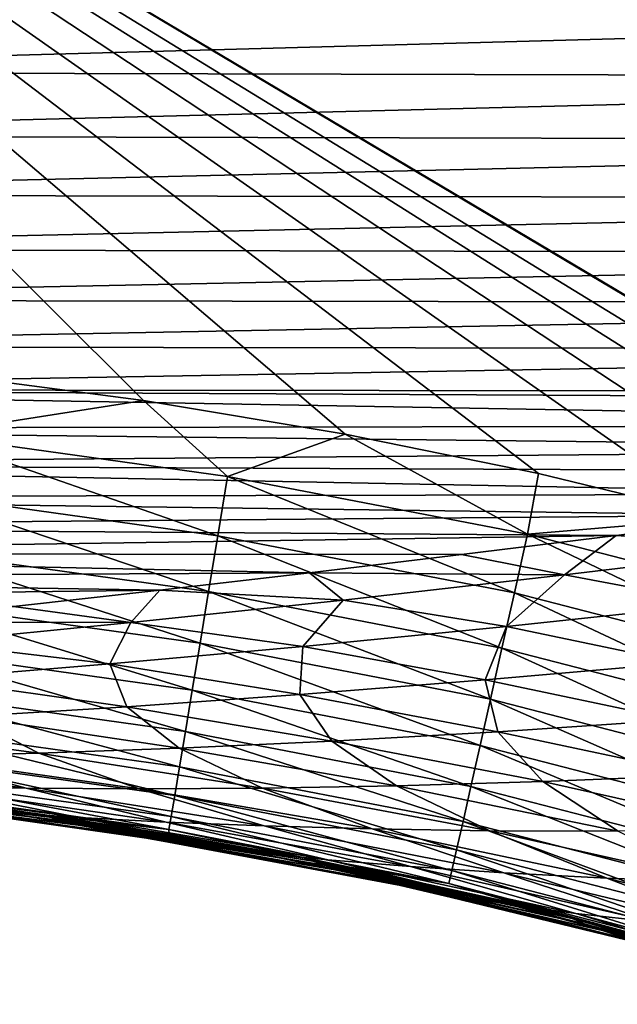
# Model space of a CAD drawing. Header units: metres. Extents: x -105 to 105, y -68 to 103.
# Tile 200 of 256: x -30.58 to -29.18, y 36.06 to 38.38. Entities that reach past the tile are written whole.
import ezdxf

# ---------------------------------------------------------------- set-up
doc = ezdxf.new("R2010")
doc.units = ezdxf.units.M
doc.layers.add('solid_FIT-BATH-150_SW0001', color=7, linetype='CONTINUOUS')

msp = doc.modelspace()

# ---------------------------------------------------------------- linework, layer by layer
at = {"layer": 'solid_FIT-BATH-150_SW0001'}
for points in [[(-26.521349, 36.162197, 16.181013), (-25.10289, 39.760635, 16.18992), (-32.580666, 39.760704, 16.200813)], [(-27.114256, 36.510387, 16.182949), (-26.521349, 36.162197, 16.181013), (-32.580666, 39.760704, 16.200813)], [(-27.776993, 36.819221, 16.184851), (-27.114256, 36.510387, 16.182949), (-32.580666, 39.760704, 16.200813)], [(-28.137655, 36.957516, 16.185799), (-27.776993, 36.819221, 16.184851), (-32.580666, 39.760704, 16.200813)], [(-28.523325, 37.085941, 16.18676), (-28.137655, 36.957516, 16.185799), (-32.580666, 39.760704, 16.200813)], [(-28.930561, 37.20248, 16.187723), (-28.523325, 37.085941, 16.18676), (-32.580666, 39.760704, 16.200813)], [(-29.360926, 37.307022, 16.188698), (-28.930561, 37.20248, 16.187723), (-32.580666, 39.760704, 16.200813)], [(-29.815826, 37.399311, 16.18969), (-29.360926, 37.307022, 16.188698), (-32.580666, 39.760704, 16.200813)], [(-30.291201, 37.478252, 16.190691), (-29.815826, 37.399311, 16.18969), (-32.580666, 39.760704, 16.200813)], [(-30.787981, 37.543953, 16.191713), (-30.291201, 37.478252, 16.190691), (-32.580666, 39.760704, 16.200813)], [(-26.685522, 38.398323, -19.80076), (-32.023693, 38.252544, -19.311508), (-32.023693, 38.413792, -19.616373)], [(-26.685522, 38.398323, -19.80076), (-26.685522, 38.238594, -19.49806), (-32.023693, 38.252544, -19.311508)], [(-26.685522, 38.238594, -19.49806), (-32.023693, 38.102589, -18.98065), (-32.023693, 38.252544, -19.311508)], [(-26.685522, 38.238594, -19.49806), (-26.685522, 38.090145, -19.168779), (-32.023693, 38.102589, -18.98065)], [(-26.685522, 38.090145, -19.168779), (-32.023693, 37.963417, -18.622541), (-32.023693, 38.102589, -18.98065)], [(-26.685522, 38.090145, -19.168779), (-26.685522, 37.952446, -18.811594), (-32.023693, 37.963417, -18.622541)], [(-26.685522, 37.952446, -18.811594), (-32.023693, 37.834526, -18.235926), (-32.023693, 37.963417, -18.622541)], [(-26.685522, 37.952446, -18.811594), (-26.685522, 37.824966, -18.425173), (-32.023693, 37.834526, -18.235926)], [(-26.685522, 37.824966, -18.425173), (-32.023693, 37.715431, -17.81951), (-32.023693, 37.834526, -18.235926)], [(-26.685522, 37.824966, -18.425173), (-26.685522, 37.707199, -18.008146), (-32.023693, 37.715431, -17.81951)], [(-26.685522, 37.707199, -18.008146), (-32.023693, 37.605679, -17.371931), (-32.023693, 37.715431, -17.81951)], [(-26.685522, 37.707199, -18.008146), (-26.685522, 37.598694, -17.559057), (-32.023693, 37.605679, -17.371931)], [(-26.685522, 37.598694, -17.559057), (-32.023693, 37.504822, -16.891817), (-32.023693, 37.605679, -17.371931)], [(-26.685522, 37.598694, -17.559057), (-26.686857, 37.499138, -17.077114), (-32.023693, 37.504822, -16.891817)], [(-30.801552, 37.398434, 16.180969), (-30.291201, 37.478252, 16.190691), (-30.787981, 37.543953, 16.191713)], [(-32.023693, 37.504822, -16.891817), (-26.686857, 37.499138, -17.077114), (-26.834208, 37.478291, -16.960564)], [(-32.023693, 37.504822, -16.891817), (-26.834208, 37.478291, -16.960564), (-27.24758, 37.420292, -16.614752)], [(-32.023693, 37.504822, -16.891817), (-27.24758, 37.420292, -16.614752), (-32.023693, 37.412418, -16.377794)], [(-30.801552, 37.398434, 16.180969), (-30.093334, 37.299694, 16.179495), (-30.291201, 37.478252, 16.190691)], [(-30.093334, 37.299694, 16.179495), (-29.815826, 37.399311, 16.18969), (-30.291201, 37.478252, 16.190691)], [(-32.023693, 37.412418, -16.377794), (-27.24758, 37.420292, -16.614752), (-27.650362, 37.364304, -16.24687)], [(-32.023693, 37.412418, -16.377794), (-27.650362, 37.364304, -16.24687), (-32.023693, 37.328018, -15.828492)], [(-30.817848, 37.257942, 16.14946), (-30.116217, 37.160114, 16.147982), (-30.801552, 37.398434, 16.180969)], [(-30.116217, 37.160114, 16.147982), (-30.093334, 37.299694, 16.179495), (-30.801552, 37.398434, 16.180969)], [(-30.093334, 37.299694, 16.179495), (-29.38698, 37.163692, 16.177958), (-29.815826, 37.399311, 16.18969)], [(-29.38698, 37.163692, 16.177958), (-29.360926, 37.307022, 16.188698), (-29.815826, 37.399311, 16.18969)], [(-32.023693, 37.328018, -15.828492), (-27.650362, 37.364304, -16.24687), (-28.043215, 37.310379, -15.855268)], [(-32.023693, 37.328018, -15.828492), (-28.043215, 37.310379, -15.855268), (-28.429001, 37.258465, -15.43727)], [(-32.023693, 37.328018, -15.828492), (-28.429001, 37.258465, -15.43727), (-32.023693, 37.251183, -15.242537)], [(-30.116217, 37.160114, 16.147982), (-29.417837, 37.025566, 16.146441), (-30.093334, 37.299694, 16.179495)], [(-29.417837, 37.025566, 16.146441), (-29.38698, 37.163692, 16.177958), (-30.093334, 37.299694, 16.179495)], [(-29.38698, 37.163692, 16.177958), (-28.930561, 37.20248, 16.187723), (-29.360926, 37.307022, 16.188698)], [(-32.023693, 37.251183, -15.242537), (-28.429001, 37.258465, -15.43727), (-28.807116, 37.208733, -14.991796)], [(-32.023693, 37.251183, -15.242537), (-28.807116, 37.208733, -14.991796), (-32.023693, 37.181458, -14.618556)], [(-30.833227, 37.125729, 16.098738), (-30.137794, 37.028763, 16.09725), (-30.817848, 37.257942, 16.14946)], [(-30.137794, 37.028763, 16.09725), (-30.116217, 37.160114, 16.147982), (-30.817848, 37.257942, 16.14946)], [(-32.023693, 37.181458, -14.618556), (-28.807116, 37.208733, -14.991796), (-29.177761, 37.161209, -14.516623)], [(-29.38698, 37.163692, 16.177958), (-28.690212, 36.984436, 16.17634), (-28.930561, 37.20248, 16.187723)], [(-28.754713, 37.133434, -14.444525), (-29.177761, 37.161209, -14.516623), (-28.807116, 37.208733, -14.991796)], [(-32.023693, 37.181458, -14.618556), (-29.177761, 37.161209, -14.516623), (-32.023693, 37.118404, -13.955178)], [(-32.023693, 37.118404, -13.955178), (-29.177761, 37.161209, -14.516623), (-29.542166, 37.115856, -14.00853)], [(-30.137794, 37.028763, 16.09725), (-29.44692, 36.895592, 16.095699), (-30.116217, 37.160114, 16.147982)], [(-29.44692, 36.895592, 16.095699), (-29.417837, 37.025566, 16.146441), (-30.116217, 37.160114, 16.147982)], [(-29.300028, 37.068001, -13.659306), (-29.542166, 37.115856, -14.00853), (-29.177761, 37.161209, -14.516623)], [(-29.417837, 37.025566, 16.146441), (-28.730368, 36.848629, 16.144819), (-29.38698, 37.163692, 16.177958)], [(-28.730368, 36.848629, 16.144819), (-28.690212, 36.984436, 16.17634), (-29.38698, 37.163692, 16.177958)], [(-28.754713, 37.133434, -14.444525), (-29.300028, 37.068001, -13.659306), (-29.177761, 37.161209, -14.516623)], [(-28.936201, 36.999611, -13.433431), (-29.300028, 37.068001, -13.659306), (-28.754713, 37.133434, -14.444525)], [(-32.023693, 37.118404, -13.955178), (-29.542166, 37.115856, -14.00853), (-29.900393, 37.072708, -13.464737)], [(-32.023693, 37.118404, -13.955178), (-29.900393, 37.072708, -13.464737), (-32.023693, 37.061573, -13.251029)], [(-30.847507, 37.003345, 16.030363), (-30.157814, 36.907177, 16.028864), (-30.833227, 37.125729, 16.098738)], [(-30.157814, 36.907177, 16.028864), (-30.137794, 37.028763, 16.09725), (-30.833227, 37.125729, 16.098738)], [(-29.300028, 37.068001, -13.659306), (-29.900393, 37.072708, -13.464737), (-29.542166, 37.115856, -14.00853)], [(-32.023693, 37.061573, -13.251029), (-29.900393, 37.072708, -13.464737), (-30.252123, 37.03196, -12.88433)], [(-32.023693, 37.061573, -13.251029), (-30.252123, 37.03196, -12.88433), (-32.023693, 37.010559, -12.504731)], [(-29.821178, 37.00898, -12.804823), (-30.252123, 37.03196, -12.88433), (-29.900393, 37.072708, -13.464737)], [(-29.300028, 37.068001, -13.659306), (-29.821178, 37.00898, -12.804823), (-29.900393, 37.072708, -13.464737)], [(-29.436188, 36.94685, -12.586061), (-29.821178, 37.00898, -12.804823), (-29.300028, 37.068001, -13.659306)], [(-28.936201, 36.999611, -13.433431), (-29.436188, 36.94685, -12.586061), (-29.300028, 37.068001, -13.659306)], [(-32.023693, 37.010559, -12.504731), (-30.252123, 37.03196, -12.88433), (-30.597395, 36.993778, -12.266737)], [(-30.320704, 36.956059, -11.878374), (-30.597395, 36.993778, -12.266737), (-30.252123, 37.03196, -12.88433)], [(-29.821178, 37.00898, -12.804823), (-30.320704, 36.956059, -11.878374), (-30.252123, 37.03196, -12.88433)], [(-30.157814, 36.907177, 16.028864), (-29.473888, 36.775284, 16.027294), (-30.137794, 37.028763, 16.09725)], [(-29.473888, 36.775284, 16.027294), (-29.44692, 36.895592, 16.095699), (-30.137794, 37.028763, 16.09725)], [(-29.44692, 36.895592, 16.095699), (-28.768202, 36.72084, 16.094065), (-29.417837, 37.025566, 16.146441)], [(-28.768202, 36.72084, 16.094065), (-28.730368, 36.848629, 16.144819), (-29.417837, 37.025566, 16.146441)], [(-30.320704, 36.956059, -11.878374), (-30.938925, 36.957981, -11.605319), (-30.597395, 36.993778, -12.266737)], [(-30.860506, 36.892326, 15.9459), (-30.17602, 36.796894, 15.944382), (-30.847507, 37.003345, 16.030363)], [(-30.17602, 36.796894, 15.944382), (-30.157814, 36.907177, 16.028864), (-30.847507, 37.003345, 16.030363)], [(-29.91551, 36.899799, -11.66716), (-30.320704, 36.956059, -11.878374), (-29.821178, 37.00898, -12.804823)], [(-29.436188, 36.94685, -12.586061), (-29.91551, 36.899799, -11.66716), (-29.821178, 37.00898, -12.804823)], [(-29.026808, 36.861446, -12.360109), (-29.436188, 36.94685, -12.586061), (-28.936201, 36.999611, -13.433431)], [(-30.320704, 36.956059, -11.878374), (-30.794538, 36.909355, -10.88759), (-30.938925, 36.957981, -11.605319)], [(-30.370071, 36.858612, -10.684324), (-30.794538, 36.909355, -10.88759), (-30.320704, 36.956059, -11.878374)], [(-29.91551, 36.899799, -11.66716), (-30.370071, 36.858612, -10.684324), (-30.320704, 36.956059, -11.878374)], [(-29.48687, 36.821236, -11.448295), (-29.91551, 36.899799, -11.66716), (-29.436188, 36.94685, -12.586061)], [(-29.026808, 36.861446, -12.360109), (-29.48687, 36.821236, -11.448295), (-29.436188, 36.94685, -12.586061)], [(-30.370071, 36.858612, -10.684324), (-30.795059, 36.823471, -9.646257), (-30.794538, 36.909355, -10.88759)], [(-29.923042, 36.786633, -10.473036), (-30.370071, 36.858612, -10.684324), (-29.91551, 36.899799, -11.66716)], [(-30.17602, 36.796894, 15.944382), (-29.498398, 36.666168, 15.942789), (-30.157814, 36.907177, 16.028864)], [(-29.498398, 36.666168, 15.942789), (-29.473888, 36.775284, 16.027294), (-30.157814, 36.907177, 16.028864)], [(-29.48687, 36.821236, -11.448295), (-29.923042, 36.786633, -10.473036), (-29.91551, 36.899799, -11.66716)], [(-30.872042, 36.794228, 15.846908), (-30.192158, 36.699448, 15.845367), (-30.860506, 36.892326, 15.9459)], [(-30.192158, 36.699448, 15.845367), (-30.17602, 36.796894, 15.944382), (-30.860506, 36.892326, 15.9459)], [(-29.473888, 36.775284, 16.027294), (-28.80327, 36.602566, 16.025639), (-29.44692, 36.895592, 16.095699)], [(-28.80327, 36.602566, 16.025639), (-28.768202, 36.72084, 16.094065), (-29.44692, 36.895592, 16.095699)], [(-30.330481, 36.75782, -9.442983), (-30.795059, 36.823471, -9.646257), (-30.370071, 36.858612, -10.684324)], [(-29.923042, 36.786633, -10.473036), (-30.330481, 36.75782, -9.442983), (-30.370071, 36.858612, -10.684324)], [(-29.038218, 36.726738, -11.227404), (-29.48687, 36.821236, -11.448295), (-29.026808, 36.861446, -12.360109)], [(-30.330481, 36.75782, -9.442983), (-30.705891, 36.734772, -8.363408), (-30.795059, 36.823471, -9.646257)], [(-29.456951, 36.699036, -10.258989), (-29.923042, 36.786633, -10.473036), (-29.48687, 36.821236, -11.448295)], [(-29.038218, 36.726738, -11.227404), (-29.456951, 36.699036, -10.258989), (-29.48687, 36.821236, -11.448295)], [(-30.881931, 36.710587, 15.734948), (-30.205973, 36.616371, 15.733383), (-30.872042, 36.794228, 15.846908)], [(-30.205973, 36.616371, 15.733383), (-30.192158, 36.699448, 15.845367), (-30.872042, 36.794228, 15.846908)], [(-29.847759, 36.676949, -9.23626), (-30.330481, 36.75782, -9.442983), (-29.923042, 36.786633, -10.473036)], [(-30.192158, 36.699448, 15.845367), (-29.520107, 36.569759, 15.843748), (-30.17602, 36.796894, 15.944382)], [(-29.520107, 36.569759, 15.843748), (-29.498398, 36.666168, 15.942789), (-30.17602, 36.796894, 15.944382)], [(-29.456951, 36.699036, -10.258989), (-29.847759, 36.676949, -9.23626), (-29.923042, 36.786633, -10.473036)], [(-29.498398, 36.666168, 15.942789), (-28.835129, 36.4953, 15.941107), (-29.473888, 36.775284, 16.027294)], [(-28.835129, 36.4953, 15.941107), (-28.80327, 36.602566, 16.025639), (-29.473888, 36.775284, 16.027294)], [(-30.207314, 36.660419, -8.164443), (-30.705891, 36.734772, -8.363408), (-30.330481, 36.75782, -9.442983)], [(-29.847759, 36.676949, -9.23626), (-30.207314, 36.660419, -8.164443), (-30.330481, 36.75782, -9.442983)], [(-30.537407, 36.648712, -7.037822), (-31.051121, 36.716766, -7.228471), (-30.705891, 36.734772, -8.363408)], [(-30.537407, 36.648712, -7.037822), (-30.840939, 36.640945, -5.848417), (-31.051121, 36.716766, -7.228471)], [(-30.207314, 36.660419, -8.164443), (-30.537407, 36.648712, -7.037822), (-30.705891, 36.734772, -8.363408)], [(-28.97543, 36.596893, -10.045141), (-29.456951, 36.699036, -10.258989), (-29.038218, 36.726738, -11.227404)], [(-30.889997, 36.642952, 15.611582), (-30.217213, 36.549202, 15.60999), (-30.881931, 36.710587, 15.734948)], [(-30.217213, 36.549202, 15.60999), (-30.205973, 36.616371, 15.733383), (-30.881931, 36.710587, 15.734948)], [(-30.205973, 36.616371, 15.733383), (-29.538675, 36.487576, 15.731733), (-30.192158, 36.699448, 15.845367)], [(-29.538675, 36.487576, 15.731733), (-29.520107, 36.569759, 15.843748), (-30.192158, 36.699448, 15.845367)], [(-29.350578, 36.581486, -9.028867), (-29.847759, 36.676949, -9.23626), (-29.456951, 36.699036, -10.258989)], [(-28.97543, 36.596893, -10.045141), (-29.350578, 36.581486, -9.028867), (-29.456951, 36.699036, -10.258989)], [(-29.695227, 36.571495, -7.963954), (-30.207314, 36.660419, -8.164443), (-29.847759, 36.676949, -9.23626)], [(-29.350578, 36.581486, -9.028867), (-29.695227, 36.571495, -7.963954), (-29.847759, 36.676949, -9.23626)], [(-30.301052, 36.56456, -5.663774), (-30.840939, 36.640945, -5.848417), (-30.537407, 36.648712, -7.037822)], [(-30.011105, 36.566158, -6.844847), (-30.537407, 36.648712, -7.037822), (-30.207314, 36.660419, -8.164443)], [(-30.011105, 36.566158, -6.844847), (-30.301052, 36.56456, -5.663774), (-30.537407, 36.648712, -7.037822)], [(-29.695227, 36.571495, -7.963954), (-30.011105, 36.566158, -6.844847), (-30.207314, 36.660419, -8.164443)], [(-29.520107, 36.569759, 15.843748), (-28.863335, 36.400536, 15.842033), (-29.498398, 36.666168, 15.942789)], [(-28.863335, 36.400536, 15.842033), (-28.835129, 36.4953, 15.941107), (-29.498398, 36.666168, 15.942789)], [(-30.56752, 36.565792, -4.413708), (-31.120382, 36.63625, -4.589025), (-30.840939, 36.640945, -5.848417)], [(-30.56752, 36.565792, -4.413708), (-30.809551, 36.569332, -3.09321), (-31.120382, 36.63625, -4.589025)], [(-30.896053, 36.592865, 15.478369), (-30.22562, 36.499477, 15.47675), (-30.889997, 36.642952, 15.611582)], [(-30.22562, 36.499477, 15.47675), (-30.217213, 36.549202, 15.60999), (-30.889997, 36.642952, 15.611582)], [(-30.301052, 36.56456, -5.663774), (-30.56752, 36.565792, -4.413708), (-30.840939, 36.640945, -5.848417)], [(-30.217213, 36.549202, 15.60999), (-29.553757, 36.421143, 15.608308), (-30.205973, 36.616371, 15.733383)], [(-29.553757, 36.421143, 15.608308), (-29.538675, 36.487576, 15.731733), (-30.205973, 36.616371, 15.733383)], [(-31.171429, 36.580818, 13.248012), (-30.538498, 36.505054, 15.19028), (-30.67428, 36.523506, 15.190619)], [(-30.543489, 36.50626, 13.269573), (-30.538498, 36.505054, 15.19028), (-31.171429, 36.580818, 13.248012)], [(-30.543489, 36.50626, 13.269573), (-31.171429, 36.580818, 13.248012), (-31.161236, 36.57872, 11.366657)], [(-30.533895, 36.503738, 11.408465), (-31.161236, 36.57872, 11.366657), (-31.137959, 36.573975, 9.554501)], [(-30.533895, 36.503738, 11.408465), (-30.543489, 36.50626, 13.269573), (-31.161236, 36.57872, 11.366657)], [(-30.512264, 36.497906, 9.614075), (-31.137959, 36.573975, 9.554501), (-31.102297, 36.566769, 7.816761)], [(-30.512264, 36.497906, 9.614075), (-30.533895, 36.503738, 11.408465), (-31.137959, 36.573975, 9.554501)], [(-30.442341, 36.497204, -1.546759), (-31.024839, 36.574802, -1.703458), (-30.809551, 36.569332, -3.09321)], [(-30.442341, 36.497204, -1.546759), (-30.618931, 36.509174, -0.10212), (-31.024839, 36.574802, -1.703458)], [(-30.89992, 36.561874, 15.336872), (-30.230944, 36.468727, 15.335226), (-30.896053, 36.592865, 15.478369)], [(-30.230944, 36.468727, 15.335226), (-30.22562, 36.499477, 15.47675), (-30.896053, 36.592865, 15.478369)], [(-29.173014, 36.464722, -7.762931), (-29.695227, 36.571495, -7.963954), (-29.350578, 36.581486, -9.028867)], [(-28.842299, 36.468346, -8.821808), (-29.350578, 36.581486, -9.028867), (-28.97543, 36.596893, -10.045141)], [(-28.842299, 36.468346, -8.821808), (-29.173014, 36.464722, -7.762931), (-29.350578, 36.581486, -9.028867)], [(-30.479189, 36.488964, 7.892049), (-31.102297, 36.566769, 7.816761), (-31.051661, 36.557449, 6.146573)], [(-30.479189, 36.488964, 7.892049), (-30.512264, 36.497906, 9.614075), (-31.102297, 36.566769, 7.816761)], [(-30.432121, 36.477283, 6.23645), (-31.051661, 36.557449, 6.146573), (-30.981621, 36.546497, 4.528762)], [(-30.432121, 36.477283, 6.23645), (-30.479189, 36.488964, 7.892049), (-31.051661, 36.557449, 6.146573)], [(-30.538498, 36.505054, 15.19028), (-30.230944, 36.468727, 15.335226), (-30.89992, 36.561874, 15.336872)], [(-30.67428, 36.523506, 15.190619), (-30.538498, 36.505054, 15.19028), (-30.89992, 36.561874, 15.336872)], [(-30.237751, 36.486423, -2.925255), (-30.809551, 36.569332, -3.09321), (-30.56752, 36.565792, -4.413708)], [(-30.237751, 36.486423, -2.925255), (-30.442341, 36.497204, -1.546759), (-30.809551, 36.569332, -3.09321)], [(-30.007206, 36.477261, -4.235768), (-30.56752, 36.565792, -4.413708), (-30.301052, 36.56456, -5.663774)], [(-30.007206, 36.477261, -4.235768), (-30.237751, 36.486423, -2.925255), (-30.56752, 36.565792, -4.413708)], [(-29.752872, 36.470139, -5.477066), (-30.301052, 36.56456, -5.663774), (-30.011105, 36.566158, -6.844847)], [(-29.752872, 36.470139, -5.477066), (-30.007206, 36.477261, -4.235768), (-30.301052, 36.56456, -5.663774)], [(-29.475615, 36.465637, -6.650521), (-30.011105, 36.566158, -6.844847), (-29.695227, 36.571495, -7.963954)], [(-29.475615, 36.465637, -6.650521), (-29.752872, 36.470139, -5.477066), (-30.011105, 36.566158, -6.844847)], [(-29.173014, 36.464722, -7.762931), (-29.475615, 36.465637, -6.650521), (-29.695227, 36.571495, -7.963954)], [(-29.538675, 36.487576, 15.731733), (-28.88744, 36.319763, 15.729981), (-29.520107, 36.569759, 15.843748)], [(-28.88744, 36.319763, 15.729981), (-28.863335, 36.400536, 15.842033), (-29.520107, 36.569759, 15.843748)], [(-30.36673, 36.463387, 4.632893), (-30.981621, 36.546497, 4.528762), (-30.88764, 36.534424, 2.947079)], [(-30.36673, 36.463387, 4.632893), (-30.432121, 36.477283, 6.23645), (-30.981621, 36.546497, 4.528762)], [(-30.278549, 36.447834, 3.065614), (-30.88764, 36.534424, 2.947079), (-30.76709, 36.521786, 1.399911)], [(-30.278549, 36.447834, 3.065614), (-30.36673, 36.463387, 4.632893), (-30.88764, 36.534424, 2.947079)], [(-30.22562, 36.499477, 15.47675), (-29.565014, 36.371971, 15.475035), (-30.217213, 36.549202, 15.60999)], [(-29.565014, 36.371971, 15.475035), (-29.553757, 36.421143, 15.608308), (-30.217213, 36.549202, 15.60999)], [(-30.164942, 36.431236, 1.532834), (-30.76709, 36.521786, 1.399911), (-30.618931, 36.509174, -0.10212)], [(-30.164942, 36.431236, 1.532834), (-30.278549, 36.447834, 3.065614), (-30.76709, 36.521786, 1.399911)], [(-30.024803, 36.414215, 0.044484), (-30.618931, 36.509174, -0.10212), (-30.442341, 36.497204, -1.546759)], [(-30.024803, 36.414215, 0.044484), (-30.164942, 36.431236, 1.532834), (-30.618931, 36.509174, -0.10212)], [(-30.543489, 36.50626, 13.269573), (-29.918083, 36.402576, 15.188668), (-30.230476, 36.45808, 15.189495)], [(-29.922005, 36.404106, 13.291678), (-29.918083, 36.402576, 15.188668), (-30.543489, 36.50626, 13.269573)], [(-30.543489, 36.50626, 13.269573), (-30.230476, 36.45808, 15.189495), (-30.538498, 36.505054, 15.19028)], [(-29.922005, 36.404106, 13.291678), (-30.543489, 36.50626, 13.269573), (-30.533895, 36.503738, 11.408465)], [(-30.538498, 36.505054, 15.19028), (-30.230476, 36.45808, 15.189495), (-30.230944, 36.468727, 15.335226)], [(-29.912514, 36.401176, 11.451339), (-30.533895, 36.503738, 11.408465), (-30.512264, 36.497906, 9.614075)], [(-29.912514, 36.401176, 11.451339), (-29.922005, 36.404106, 13.291678), (-30.533895, 36.503738, 11.408465)], [(-29.891998, 36.394299, 9.675111), (-30.512264, 36.497906, 9.614075), (-30.479189, 36.488964, 7.892049)], [(-29.891998, 36.394299, 9.675111), (-29.912514, 36.401176, 11.451339), (-30.512264, 36.497906, 9.614075)], [(-29.860931, 36.383705, 7.969056), (-30.479189, 36.488964, 7.892049), (-30.432121, 36.477283, 6.23645)], [(-29.860931, 36.383705, 7.969056), (-29.891998, 36.394299, 9.675111), (-30.479189, 36.488964, 7.892049)], [(-29.857241, 36.397442, -1.38772), (-30.442341, 36.497204, -1.546759), (-30.237751, 36.486423, -2.925255)], [(-29.857241, 36.397442, -1.38772), (-30.024803, 36.414215, 0.044484), (-30.442341, 36.497204, -1.546759)], [(-29.662588, 36.381516, -2.755241), (-30.237751, 36.486423, -2.925255), (-30.007206, 36.477261, -4.235768)], [(-29.662588, 36.381516, -2.755241), (-29.857241, 36.397442, -1.38772), (-30.237751, 36.486423, -2.925255)], [(-30.230944, 36.468727, 15.335226), (-29.5721, 36.341591, 15.333476), (-30.22562, 36.499477, 15.47675)], [(-29.5721, 36.341591, 15.333476), (-29.565014, 36.371971, 15.475035), (-30.22562, 36.499477, 15.47675)], [(-29.553757, 36.421143, 15.608308), (-28.907001, 36.254486, 15.606517), (-29.538675, 36.487576, 15.731733)], [(-28.907001, 36.254486, 15.606517), (-28.88744, 36.319763, 15.729981), (-29.538675, 36.487576, 15.731733)], [(-29.816811, 36.369785, 6.32817), (-30.432121, 36.477283, 6.23645), (-30.36673, 36.463387, 4.632893)], [(-29.816811, 36.369785, 6.32817), (-29.860931, 36.383705, 7.969056), (-30.432121, 36.477283, 6.23645)], [(-29.755407, 36.353088, 4.738897), (-30.36673, 36.463387, 4.632893), (-30.278549, 36.447834, 3.065614)], [(-29.755407, 36.353088, 4.738897), (-29.816811, 36.369785, 6.32817), (-30.36673, 36.463387, 4.632893)], [(-29.805189, 36.380424, 15.188361), (-29.5721, 36.341591, 15.333476), (-30.230944, 36.468727, 15.335226)], [(-29.918083, 36.402576, 15.188668), (-29.805189, 36.380424, 15.188361), (-30.230944, 36.468727, 15.335226)], [(-30.230476, 36.45808, 15.189495), (-29.918083, 36.402576, 15.188668), (-30.230944, 36.468727, 15.335226)], [(-29.442736, 36.366924, -4.056209), (-30.007206, 36.477261, -4.235768), (-29.752872, 36.470139, -5.477066)], [(-29.442736, 36.366924, -4.056209), (-29.662588, 36.381516, -2.755241), (-30.007206, 36.477261, -4.235768)], [(-29.199688, 36.354141, -5.289342), (-29.752872, 36.470139, -5.477066), (-29.475615, 36.465637, -6.650521)], [(-29.199688, 36.354141, -5.289342), (-29.442736, 36.366924, -4.056209), (-29.752872, 36.470139, -5.477066)], [(-28.934214, 36.343819, -6.455929), (-29.475615, 36.465637, -6.650521), (-29.173014, 36.464722, -7.762931)], [(-28.934214, 36.343819, -6.455929), (-29.199688, 36.354141, -5.289342), (-29.475615, 36.465637, -6.650521)], [(-29.672338, 36.33424, 3.186006), (-30.278549, 36.447834, 3.065614), (-30.164942, 36.431236, 1.532834)], [(-29.672338, 36.33424, 3.186006), (-29.755407, 36.353088, 4.738897), (-30.278549, 36.447834, 3.065614)], [(-29.564974, 36.313889, 1.66756), (-30.164942, 36.431236, 1.532834), (-30.024803, 36.414215, 0.044484)], [(-29.564974, 36.313889, 1.66756), (-29.672338, 36.33424, 3.186006), (-30.164942, 36.431236, 1.532834)], [(-29.432135, 36.292709, 0.192777), (-30.024803, 36.414215, 0.044484), (-29.857241, 36.397442, -1.38772)], [(-29.432135, 36.292709, 0.192777), (-29.564974, 36.313889, 1.66756), (-30.024803, 36.414215, 0.044484)], [(-29.565014, 36.371971, 15.475035), (-28.921574, 36.206188, 15.473203), (-29.553757, 36.421143, 15.608308)], [(-28.921574, 36.206188, 15.473203), (-28.907001, 36.254486, 15.606517), (-29.553757, 36.421143, 15.608308)], [(-29.922005, 36.404106, 13.291678), (-29.30979, 36.268768, 15.186953), (-29.401033, 36.291206, 15.187221)], [(-29.311779, 36.270432, 13.314207), (-29.30979, 36.268768, 15.186953), (-29.922005, 36.404106, 13.291678)], [(-29.922005, 36.404106, 13.291678), (-29.401033, 36.291206, 15.187221), (-29.805189, 36.380424, 15.188361)], [(-29.922005, 36.404106, 13.291678), (-29.805189, 36.380424, 15.188361), (-29.918083, 36.402576, 15.188668)], [(-29.311779, 36.270432, 13.314207), (-29.922005, 36.404106, 13.291678), (-29.912514, 36.401176, 11.451339)], [(-29.301929, 36.267059, 11.495074), (-29.912514, 36.401176, 11.451339), (-29.891998, 36.394299, 9.675111)], [(-29.301929, 36.267059, 11.495074), (-29.311779, 36.270432, 13.314207), (-29.912514, 36.401176, 11.451339)], [(-29.282026, 36.259151, 9.737338), (-29.891998, 36.394299, 9.675111), (-29.860931, 36.383705, 7.969056)], [(-29.282026, 36.259151, 9.737338), (-29.301929, 36.267059, 11.495074), (-29.891998, 36.394299, 9.675111)], [(-29.272867, 36.271412, -1.227204), (-29.857241, 36.397442, -1.38772), (-29.662588, 36.381516, -2.755241)], [(-29.272867, 36.271412, -1.227204), (-29.432135, 36.292709, 0.192777), (-29.857241, 36.397442, -1.38772)], [(-29.252411, 36.246967, 8.047458), (-29.860931, 36.383705, 7.969056), (-29.816811, 36.369785, 6.32817)], [(-29.252411, 36.246967, 8.047458), (-29.282026, 36.259151, 9.737338), (-29.860931, 36.383705, 7.969056)], [(-29.210627, 36.230907, 6.421369), (-29.816811, 36.369785, 6.32817), (-29.755407, 36.353088, 4.738897)], [(-29.210627, 36.230907, 6.421369), (-29.252411, 36.246967, 8.047458), (-29.816811, 36.369785, 6.32817)], [(-29.805189, 36.380424, 15.188361), (-29.401033, 36.291206, 15.187221), (-29.5721, 36.341591, 15.333476)], [(-29.087391, 36.250664, -2.584098), (-29.662588, 36.381516, -2.755241), (-29.442736, 36.366924, -4.056209)], [(-29.087391, 36.250664, -2.584098), (-29.272867, 36.271412, -1.227204), (-29.662588, 36.381516, -2.755241)], [(-29.5721, 36.341591, 15.333476), (-28.930714, 36.176373, 15.331603), (-29.565014, 36.371971, 15.475035)], [(-28.930714, 36.176373, 15.331603), (-28.921574, 36.206188, 15.473203), (-29.565014, 36.371971, 15.475035)], [(-28.877426, 36.23101, -3.876011), (-29.442736, 36.366924, -4.056209), (-29.199688, 36.354141, -5.289342)], [(-28.877426, 36.23101, -3.876011), (-29.087391, 36.250664, -2.584098), (-29.442736, 36.366924, -4.056209)], [(-29.152555, 36.211567, 4.846374), (-29.755407, 36.353088, 4.738897), (-29.672338, 36.33424, 3.186006)], [(-29.152555, 36.211567, 4.846374), (-29.210627, 36.230907, 6.421369), (-29.755407, 36.353088, 4.738897)], [(-28.64481, 36.212982, -5.101623), (-29.199688, 36.354141, -5.289342), (-28.934214, 36.343819, -6.455929)], [(-28.64481, 36.212982, -5.101623), (-28.877426, 36.23101, -3.876011), (-29.199688, 36.354141, -5.289342)], [(-29.07391, 36.189617, 3.307817), (-29.672338, 36.33424, 3.186006), (-29.564974, 36.313889, 1.66756)], [(-29.07391, 36.189617, 3.307817), (-29.152555, 36.211567, 4.846374), (-29.672338, 36.33424, 3.186006)], [(-29.017345, 36.190636, 15.186068), (-28.930714, 36.176373, 15.331603), (-29.5721, 36.341591, 15.333476)], [(-29.30979, 36.268768, 15.186953), (-29.017345, 36.190636, 15.186068), (-29.5721, 36.341591, 15.333476)], [(-29.401033, 36.291206, 15.187221), (-29.30979, 36.268768, 15.186953), (-29.5721, 36.341591, 15.333476)], [(-28.972067, 36.165756, 1.803616), (-29.564974, 36.313889, 1.66756), (-29.432135, 36.292709, 0.192777)], [(-28.972067, 36.165756, 1.803616), (-29.07391, 36.189617, 3.307817), (-29.564974, 36.313889, 1.66756)], [(-28.845785, 36.140701, 0.342255), (-29.432135, 36.292709, 0.192777), (-29.272867, 36.271412, -1.227204)], [(-28.845785, 36.140701, 0.342255), (-28.972067, 36.165756, 1.803616), (-29.432135, 36.292709, 0.192777)], [(-29.311779, 36.270432, 13.314207), (-28.71944, 36.100418, 15.185116), (-29.017345, 36.190636, 15.186068)], [(-28.719402, 36.102077, 13.337041), (-28.71944, 36.100418, 15.185116), (-29.311779, 36.270432, 13.314207)], [(-29.311779, 36.270432, 13.314207), (-29.017345, 36.190636, 15.186068), (-29.30979, 36.268768, 15.186953)], [(-28.719402, 36.102077, 13.337041), (-29.311779, 36.270432, 13.314207), (-29.301929, 36.267059, 11.495074)], [(-28.708796, 36.098152, 11.539469), (-29.301929, 36.267059, 11.495074), (-29.282026, 36.259151, 9.737338)], [(-28.708796, 36.098152, 11.539469), (-28.719402, 36.102077, 13.337041), (-29.301929, 36.267059, 11.495074)], [(-28.689043, 36.089176, 9.800488), (-29.282026, 36.259151, 9.737338), (-29.252411, 36.246967, 8.047458)], [(-28.689043, 36.089176, 9.800488), (-28.708796, 36.098152, 11.539469), (-29.282026, 36.259151, 9.737338)], [(-28.69404, 36.115219, -1.065739), (-29.272867, 36.271412, -1.227204), (-29.087391, 36.250664, -2.584098)], [(-28.69404, 36.115219, -1.065739), (-28.845785, 36.140701, 0.342255), (-29.272867, 36.271412, -1.227204)], [(-28.660353, 36.075417, 8.126939), (-29.252411, 36.246967, 8.047458), (-29.210627, 36.230907, 6.421369)], [(-28.660353, 36.075417, 8.126939), (-28.689043, 36.089176, 9.800488), (-29.252411, 36.246967, 8.047458)], [(-28.62031, 36.057297, 6.515697), (-29.210627, 36.230907, 6.421369), (-29.152555, 36.211567, 4.846374)], [(-28.62031, 36.057297, 6.515697), (-28.660353, 36.075417, 8.126939), (-29.210627, 36.230907, 6.421369)]]:
    msp.add_3dface(points, dxfattribs=at)

doc.saveas('drawing.dxf')
